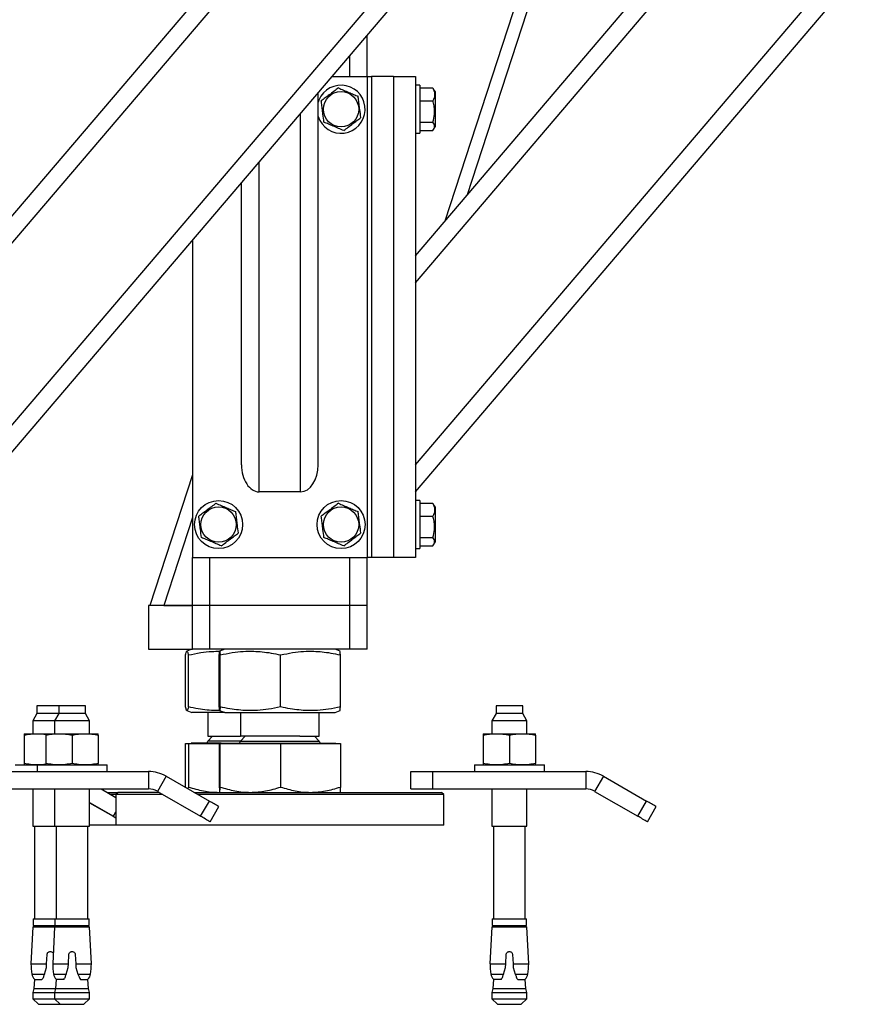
# Model space of a CAD drawing. Header units: millimetres. Extents: x 0 to 841, y 0 to 594.
# Tile 108 of 177: x 609 to 628, y 197 to 220. Entities that reach past the tile are written whole.
import ezdxf

# ---------------------------------------------------------------- set-up
doc = ezdxf.new("R2010")
doc.units = ezdxf.units.MM
doc.layers.add('TRAIT-FORT', color=4, linetype='Continuous', lineweight=25)

msp = doc.modelspace()

# ---------------------------------------------------------------- linework, layer by layer
at = {"layer": 'TRAIT-FORT', "color": 4, "linetype": 'Continuous', "lineweight": 25}
for p, q in [((607.762, 209.433), (630.236, 235.816)), ((607.762, 208.816), (630.762, 235.816)), ((607.762, 214.213), (626.164, 235.816)), ((607.762, 213.596), (626.69, 235.816)), ((617.762, 213.596), (636.69, 235.816)), ((617.762, 209.433), (640.237, 235.816)), ((617.762, 214.213), (636.164, 235.816)), ((617.762, 208.816), (640.762, 235.816)), ((622.28, 225.858), (618.949, 215.606)), ((621.769, 225.259), (618.438, 215.007)), ((616.662, 218.316), (616.662, 219.264)), ((616.262, 218.316), (616.262, 218.794)), ((615.855, 218.316), (616.662, 218.316)), ((616.662, 218.316), (616.762, 218.316)), ((616.662, 218.316), (616.662, 207.316)), ((616.762, 218.316), (616.762, 207.316)), ((617.262, 218.316), (616.762, 218.316)), ((617.262, 218.316), (617.262, 207.316)), ((617.262, 218.316), (617.762, 218.316)), ((617.762, 218.316), (617.762, 207.316)), ((617.862, 218.116), (617.762, 218.116)), ((617.862, 218.116), (617.862, 217.777)), ((617.862, 218.053), (618.162, 218.053)), ((618.162, 218.053), (618.177, 218.027)), ((618.212, 217.97), (618.178, 218.028)), ((615.537, 209.433), (615.537, 217.943)), ((615.554, 217.777), (615.537, 217.73)), ((617.862, 217.777), (617.862, 217.016)), ((618.212, 217.97), (618.212, 217.516)), ((617.862, 217.757), (618.162, 217.757)), ((615.137, 208.816), (615.137, 217.473)), ((618.212, 217.516), (618.212, 217.162)), ((617.862, 217.27), (618.162, 217.27)), ((618.178, 217.103), (618.212, 217.162)), ((617.762, 217.016), (617.862, 217.016)), ((617.862, 217.079), (618.162, 217.079)), ((614.187, 208.816), (614.187, 216.358)), ((613.787, 209.433), (613.787, 215.889)), ((612.662, 214.568), (612.662, 207.316)), ((612.662, 209.203), (611.692, 206.216)), ((615.137, 208.816), (614.187, 208.816)), ((617.862, 208.616), (617.762, 208.616)), ((617.862, 208.616), (617.862, 208.277)), ((617.862, 208.553), (618.162, 208.553)), ((618.162, 208.553), (618.177, 208.527)), ((618.212, 208.47), (618.178, 208.528)), ((618.212, 208.47), (618.212, 208.016)), ((612.662, 208.232), (612.007, 206.216)), ((617.862, 208.277), (617.862, 207.516)), ((617.862, 208.257), (618.162, 208.257)), ((618.212, 208.016), (618.212, 207.662)), ((617.862, 207.77), (618.162, 207.77)), ((618.178, 207.603), (618.212, 207.662)), ((617.762, 207.516), (617.862, 207.516)), ((617.862, 207.579), (618.162, 207.579)), ((612.662, 206.216), (612.662, 207.316)), ((612.662, 207.316), (616.662, 207.316)), ((613.062, 206.216), (613.062, 207.316)), ((616.262, 206.216), (616.262, 207.316)), ((616.662, 206.216), (616.662, 207.316)), ((616.762, 207.316), (616.662, 207.316)), ((617.262, 207.316), (616.762, 207.316)), ((617.762, 207.316), (617.262, 207.316)), ((611.662, 206.216), (611.662, 205.216)), ((612.662, 206.216), (611.662, 206.216)), ((612.007, 206.216), (612.662, 206.216)), ((613.062, 206.216), (612.662, 206.216)), ((612.662, 205.216), (612.662, 206.216)), ((616.262, 206.216), (613.062, 206.216)), ((613.062, 205.216), (613.062, 206.216)), ((616.662, 206.216), (616.262, 206.216)), ((616.262, 205.216), (616.262, 206.216)), ((616.662, 205.216), (616.662, 206.216)), ((611.662, 205.216), (612.662, 205.216)), ((612.651, 205.216), (612.536, 205.17)), ((613.062, 205.216), (612.662, 205.216)), ((616.262, 205.216), (613.062, 205.216)), ((613.401, 205.216), (613.286, 205.17)), ((616.038, 205.17), (615.924, 205.216)), ((616.662, 205.216), (616.262, 205.216)), ((612.506, 203.898), (612.506, 205.084)), ((612.57, 203.898), (612.57, 205.084)), ((613.278, 203.898), (613.278, 205.084)), ((613.297, 203.898), (613.297, 205.084)), ((614.681, 203.898), (614.681, 205.084)), ((616.046, 203.898), (616.046, 205.084)), ((609.108, 203.919), (609.108, 203.744)), ((609.606, 203.919), (609.108, 203.919)), ((609.606, 203.919), (609.606, 203.744)), ((610.216, 203.919), (609.606, 203.919)), ((610.216, 203.744), (610.216, 203.919)), ((619.606, 203.919), (619.606, 203.744)), ((620.216, 203.919), (619.606, 203.919)), ((620.216, 203.744), (620.216, 203.919)), ((609.108, 203.744), (609.014, 203.579)), ((609.606, 203.744), (609.108, 203.744)), ((609.606, 203.744), (609.511, 203.579)), ((610.216, 203.744), (609.606, 203.744)), ((610.311, 203.579), (610.216, 203.744)), ((612.536, 203.812), (612.651, 203.766)), ((613.401, 203.766), (612.651, 203.766)), ((613.012, 203.766), (613.012, 203.224)), ((613.286, 203.812), (613.401, 203.766)), ((613.401, 203.766), (615.924, 203.766)), ((613.762, 203.766), (613.762, 203.224)), ((615.562, 203.224), (615.562, 203.766)), ((615.924, 203.766), (616.038, 203.812)), ((619.606, 203.744), (619.511, 203.579)), ((620.216, 203.744), (619.606, 203.744)), ((620.31, 203.579), (620.216, 203.744)), ((609.014, 203.579), (609.014, 203.284)), ((609.511, 203.579), (609.014, 203.579)), ((609.511, 203.579), (609.511, 203.284)), ((610.311, 203.579), (609.511, 203.579)), ((610.311, 203.284), (610.311, 203.579)), ((619.511, 203.579), (619.511, 203.284)), ((620.31, 203.579), (619.511, 203.579)), ((620.31, 203.284), (620.31, 203.579)), ((608.814, 203.284), (609.114, 203.284)), ((608.814, 203.251), (608.814, 202.602)), ((609.114, 203.284), (609.31, 203.284)), ((609.31, 203.284), (609.611, 203.284)), ((609.31, 203.251), (609.31, 202.602)), ((609.611, 203.284), (610.211, 203.284)), ((609.911, 203.251), (609.911, 202.602)), ((610.211, 203.284), (610.511, 203.284)), ((610.511, 203.251), (610.511, 202.602)), ((613.121, 203.224), (613.012, 203.116)), ((613.012, 203.224), (613.494, 203.224)), ((613.494, 203.224), (613.762, 203.224)), ((613.87, 203.224), (613.762, 203.116)), ((615.122, 203.224), (613.762, 203.224)), ((615.122, 203.224), (615.562, 203.224)), ((615.562, 203.116), (615.454, 203.224)), ((619.311, 203.284), (619.611, 203.284)), ((619.311, 203.251), (619.311, 202.602)), ((619.611, 203.284), (620.211, 203.284)), ((619.911, 203.251), (619.911, 202.602)), ((620.211, 203.284), (620.511, 203.284)), ((620.511, 203.251), (620.511, 202.602)), ((612.506, 202.064), (612.506, 203.056)), ((612.506, 203.056), (612.57, 203.056)), ((612.57, 203.056), (612.57, 202.064)), ((612.57, 203.056), (613.278, 203.056)), ((612.635, 203.066), (612.635, 203.056)), ((613.318, 203.066), (612.635, 203.066)), ((613.762, 203.116), (613.012, 203.116)), ((613.278, 203.056), (613.278, 202.064)), ((613.278, 203.056), (613.297, 203.056)), ((613.297, 202.064), (613.297, 203.056)), ((613.297, 203.056), (614.681, 203.056)), ((613.318, 203.066), (613.384, 203.066)), ((613.384, 203.066), (613.384, 203.056)), ((613.384, 203.066), (615.314, 203.066)), ((613.762, 203.116), (615.562, 203.116)), ((614.681, 203.056), (614.681, 202.064)), ((614.681, 203.056), (616.046, 203.056)), ((615.314, 203.066), (615.94, 203.066)), ((615.94, 203.056), (615.94, 203.066)), ((616.046, 203.056), (616.046, 202.064)), ((608.613, 202.569), (609.114, 202.569)), ((609.111, 202.569), (609.111, 202.419)), ((609.111, 202.569), (610.71, 202.569)), ((610.71, 202.419), (610.71, 202.569)), ((619.111, 202.569), (619.111, 202.419)), ((619.111, 202.569), (620.711, 202.569)), ((620.711, 202.419), (620.711, 202.569)), ((608.161, 202.419), (611.661, 202.419)), ((611.661, 202.419), (611.661, 202.019)), ((611.661, 202.419), (611.663, 202.419)), ((612.061, 202.312), (611.861, 201.965)), ((612.061, 202.312), (613.05, 201.74)), ((617.661, 202.019), (617.661, 202.419)), ((617.661, 202.419), (618.161, 202.419)), ((618.161, 202.019), (618.161, 202.419)), ((618.161, 202.419), (621.661, 202.419)), ((621.661, 202.419), (621.661, 202.019)), ((622.061, 202.312), (621.861, 201.965)), ((622.061, 202.312), (623.05, 201.74)), ((608.161, 202.019), (611.661, 202.019)), ((609.014, 202.019), (609.014, 201.169)), ((609.511, 202.019), (609.511, 201.169)), ((610.311, 201.169), (610.311, 202.019)), ((610.575, 202.019), (610.912, 201.824)), ((612.506, 202.064), (612.508, 202.053)), ((612.563, 202.022), (612.57, 202.064)), ((617.661, 202.019), (618.161, 202.019)), ((618.161, 202.019), (621.661, 202.019)), ((619.511, 202.019), (619.511, 201.169)), ((620.31, 201.169), (620.31, 202.019)), ((610.71, 201.941), (610.962, 201.941)), ((610.912, 201.891), (610.797, 201.891)), ((610.962, 201.941), (610.912, 201.891)), ((610.912, 201.891), (610.912, 201.191)), ((611.99, 201.891), (610.912, 201.891)), ((611.903, 201.941), (610.962, 201.941)), ((611.861, 201.965), (612.85, 201.394)), ((612.703, 201.941), (618.362, 201.941)), ((618.412, 201.891), (612.789, 201.891)), ((618.412, 201.891), (618.362, 201.941)), ((618.412, 201.191), (618.412, 201.891)), ((621.861, 201.965), (622.85, 201.394)), ((610.311, 201.71), (610.858, 201.394)), ((610.311, 201.705), (610.851, 201.394)), ((612.85, 201.394), (613.05, 201.74)), ((613.067, 201.269), (613.267, 201.615)), ((622.85, 201.394), (623.05, 201.74)), ((623.067, 201.269), (623.267, 201.615)), ((610.851, 201.394), (610.852, 201.397)), ((610.858, 201.394), (610.912, 201.488)), ((609.014, 201.169), (609.511, 201.169)), ((609.053, 201.169), (609.053, 199.049)), ((609.511, 201.169), (610.311, 201.169)), ((609.551, 201.169), (609.551, 199.049)), ((610.271, 199.049), (610.271, 201.169)), ((610.912, 201.191), (610.311, 201.191)), ((613.097, 201.191), (610.912, 201.191)), ((618.412, 201.191), (613.097, 201.191)), ((619.511, 201.169), (620.31, 201.169)), ((619.551, 201.169), (619.551, 199.049)), ((620.271, 199.049), (620.271, 201.169)), ((609.015, 198.869), (608.971, 198.023)), ((609.015, 198.869), (609.513, 198.869)), ((609.021, 199.049), (609.021, 198.894)), ((609.021, 199.049), (609.518, 199.049)), ((609.021, 198.894), (609.518, 198.894)), ((609.121, 198.894), (609.121, 198.869)), ((609.513, 198.869), (609.468, 198.023)), ((609.513, 198.869), (610.309, 198.869)), ((609.518, 199.049), (609.518, 198.894)), ((609.518, 199.049), (610.303, 199.049)), ((609.518, 198.894), (610.303, 198.894)), ((609.618, 198.894), (609.618, 198.869)), ((610.203, 198.869), (610.203, 198.894)), ((610.303, 198.894), (610.303, 199.049)), ((610.353, 198.023), (610.309, 198.869)), ((619.512, 198.869), (619.468, 198.023)), ((619.512, 198.869), (620.309, 198.869)), ((619.519, 199.049), (619.519, 198.894)), ((619.519, 199.049), (620.304, 199.049)), ((619.519, 198.894), (620.304, 198.894)), ((619.618, 198.894), (619.618, 198.869)), ((620.203, 198.869), (620.203, 198.894)), ((620.304, 198.894), (620.304, 199.049)), ((620.353, 198.023), (620.309, 198.869)), ((609.329, 198.023), (609.34, 198.234)), ((609.827, 198.023), (609.838, 198.234)), ((609.984, 198.234), (609.995, 198.023)), ((619.827, 198.023), (619.837, 198.234)), ((619.984, 198.234), (619.995, 198.023)), ((608.971, 198.023), (609.329, 198.023)), ((609.325, 197.936), (609.329, 198.023)), ((609.468, 198.023), (609.827, 198.023)), ((609.822, 197.936), (609.827, 198.023)), ((609.995, 198.023), (609.999, 197.936)), ((609.995, 198.023), (610.353, 198.023)), ((619.468, 198.023), (619.827, 198.023)), ((619.822, 197.936), (619.827, 198.023)), ((619.995, 198.023), (619.999, 197.936)), ((619.995, 198.023), (620.353, 198.023)), ((608.988, 197.781), (609.278, 197.781)), ((609.278, 197.781), (609.325, 197.936)), ((609.486, 197.781), (609.776, 197.781)), ((609.776, 197.781), (609.822, 197.936)), ((609.999, 197.936), (610.046, 197.781)), ((610.046, 197.781), (610.336, 197.781)), ((619.486, 197.781), (619.776, 197.781)), ((619.776, 197.781), (619.822, 197.936)), ((619.999, 197.936), (620.046, 197.781)), ((620.046, 197.781), (620.336, 197.781)), ((609.05, 197.665), (609.034, 197.454)), ((609.05, 197.665), (609.223, 197.665)), ((609.223, 197.665), (609.239, 197.684)), ((609.547, 197.665), (609.532, 197.454)), ((609.72, 197.665), (609.547, 197.665)), ((609.72, 197.665), (609.736, 197.684)), ((610.086, 197.684), (610.102, 197.665)), ((610.102, 197.665), (610.274, 197.665)), ((610.29, 197.454), (610.274, 197.665)), ((619.548, 197.665), (619.532, 197.454)), ((619.72, 197.665), (619.548, 197.665)), ((619.72, 197.665), (619.736, 197.684)), ((620.085, 197.684), (620.101, 197.665)), ((620.101, 197.665), (620.275, 197.665)), ((620.29, 197.454), (620.275, 197.665)), ((609.034, 197.454), (609.016, 197.363)), ((609.016, 197.363), (609.016, 197.219)), ((609.016, 197.363), (609.513, 197.363)), ((609.034, 197.454), (609.532, 197.454)), ((609.532, 197.454), (609.513, 197.363)), ((609.513, 197.363), (609.513, 197.219)), ((609.513, 197.363), (610.308, 197.363)), ((609.532, 197.454), (610.29, 197.454)), ((610.308, 197.363), (610.29, 197.454)), ((610.308, 197.219), (610.308, 197.363)), ((619.532, 197.454), (619.513, 197.363)), ((619.513, 197.363), (619.513, 197.219)), ((619.513, 197.363), (620.308, 197.363)), ((619.532, 197.454), (620.29, 197.454)), ((620.308, 197.363), (620.29, 197.454)), ((620.308, 197.219), (620.308, 197.363)), ((609.016, 197.219), (609.141, 197.094)), ((609.016, 197.219), (609.513, 197.219)), ((609.141, 197.094), (609.638, 197.094)), ((609.513, 197.219), (609.638, 197.094)), ((609.513, 197.219), (610.308, 197.219)), ((609.638, 197.094), (610.183, 197.094)), ((610.183, 197.094), (610.308, 197.219)), ((619.513, 197.219), (619.638, 197.094)), ((619.513, 197.219), (620.308, 197.219)), ((619.638, 197.094), (620.183, 197.094)), ((620.183, 197.094), (620.308, 197.219))]:
    msp.add_line(p, q, dxfattribs=at)
at = {"layer": 'TRAIT-FORT', "color": 4, "linetype": 'Continuous', "lineweight": 25, "flags": 128}
for points in [[(610.851, 201.394), (610.893, 201.369), (610.912, 201.358)], [(610.858, 201.394), (610.9, 201.369), (610.912, 201.362)]]:
    msp.add_lwpolyline(points, dxfattribs=at)
at = {"layer": 'TRAIT-FORT', "color": 4, "linetype": 'Continuous', "lineweight": 25}
for centre, radius in [((616.062, 217.566), 0.404), ((613.262, 208.066), 0.55), ((616.062, 208.066), 0.55), ((613.262, 208.066), 0.404), ((616.062, 208.066), 0.404)]:
    msp.add_circle(centre, radius, dxfattribs=at)
for centre, radius, start, end in [((616.062, 217.566), 0.55, 197.3414, 157.4773), ((612.962, 203.116), 0.05, 270, 360), ((613.712, 203.116), 0.05, 270, 360), ((615.612, 203.116), 0.05, 180, 270), ((611.661, 201.619), 0.8, 60, 90), ((621.661, 201.619), 0.8, 60, 90), ((611.661, 201.619), 0.4, 60, 90), ((621.661, 201.619), 0.4, 60, 90), ((592.522, 165.907), 41.296, 59.8452, 60.1923), ((598.185, 158.39), 49.975, 59.8753, 60.1621), ((591.912, 164.85), 42.118, 59.8486, 60.1889), ((601.912, 164.85), 42.118, 59.8486, 60.1889), ((611.735, 198.102), 2.765, 181.6416, 186.6689), ((612.232, 198.102), 2.765, 181.6416, 186.6689), ((607.589, 198.102), 2.765, 353.3311, 358.3584), ((622.232, 198.102), 2.765, 181.6416, 186.6689), ((617.589, 198.102), 2.765, 353.3311, 358.3584), ((609.187, 197.812), 0.2, 188.7137, 226.9395), ((609.684, 197.812), 0.2, 188.7137, 226.9395), ((610.137, 197.812), 0.2, 313.0605, 351.2863), ((619.684, 197.812), 0.2, 188.7137, 226.9395), ((620.137, 197.812), 0.2, 313.0605, 351.2863)]:
    msp.add_arc(centre, radius, start, end, dxfattribs=at)
for centre, start_param, end_param in [((614.187, 209.433), 1.570796, 3.141593), ((615.137, 209.433), 3.141593, 4.712389)]:
    msp.add_ellipse(centre, major_axis=(0, 0.617), ratio=0.648466, start_param=start_param, end_param=end_param, dxfattribs=at)
for points, knots in [([(616.001, 218.053), (615.968, 218.027), (615.899, 217.975), (615.797, 217.898), (615.7, 217.825), (615.64, 217.78), (615.61, 217.757)], [0, 0, 0, 0, 0.264163, 0.535258, 0.765241, 1, 1, 1, 1]), ([(616.001, 218.053), (616.041, 218.036), (616.12, 218.003), (616.237, 217.953), (616.35, 217.906), (616.419, 217.876), (616.454, 217.862)], [0, 0, 0, 0, 0.2641621, 0.5341279, 0.7646177, 1, 1, 1, 1]), ([(618.162, 218.053), (618.173, 218.027), (618.195, 217.975), (618.203, 217.898), (618.191, 217.825), (618.172, 217.78), (618.162, 217.757)], [0, 0, 0, 0, 0.264603, 0.535073, 0.765448, 1, 1, 1, 1]), ([(616.514, 217.375), (616.507, 217.437), (616.494, 217.539), (616.475, 217.688), (616.463, 217.788), (616.456, 217.845), (616.454, 217.862)], [0, 0, 0, 0, 0.385467, 0.637749, 0.896574, 1, 1, 1, 1]), ([(615.67, 217.27), (615.663, 217.332), (615.65, 217.434), (615.632, 217.583), (615.619, 217.683), (615.612, 217.74), (615.61, 217.757)], [0, 0, 0, 0, 0.385469, 0.637561, 0.896574, 1, 1, 1, 1]), ([(618.162, 217.27), (618.177, 217.332), (618.203, 217.434), (618.199, 217.583), (618.182, 217.683), (618.167, 217.74), (618.162, 217.757)], [0, 0, 0, 0, 0.385627, 0.637821, 0.896672, 1, 1, 1, 1]), ([(616.123, 217.079), (616.157, 217.105), (616.225, 217.157), (616.327, 217.233), (616.424, 217.307), (616.484, 217.352), (616.514, 217.375)], [0, 0, 0, 0, 0.264142, 0.535245, 0.765263, 1, 1, 1, 1]), ([(616.123, 217.079), (616.083, 217.095), (616.004, 217.129), (615.887, 217.179), (615.774, 217.226), (615.705, 217.255), (615.67, 217.27)], [0, 0, 0, 0, 0.264149, 0.534119, 0.764632, 1, 1, 1, 1]), ([(618.162, 217.079), (618.173, 217.095), (618.195, 217.129), (618.203, 217.179), (618.191, 217.226), (618.172, 217.255), (618.162, 217.27)], [0, 0, 0, 0, 0.264814, 0.535305, 0.765711, 1, 1, 1, 1]), ([(613.201, 208.553), (613.168, 208.527), (613.099, 208.475), (612.997, 208.398), (612.9, 208.325), (612.84, 208.28), (612.81, 208.257)], [0, 0, 0, 0, 0.264163, 0.535258, 0.765241, 1, 1, 1, 1]), ([(613.201, 208.553), (613.241, 208.536), (613.32, 208.503), (613.437, 208.453), (613.55, 208.406), (613.619, 208.376), (613.654, 208.362)], [0, 0, 0, 0, 0.2641621, 0.5341279, 0.7646177, 1, 1, 1, 1]), ([(616.001, 208.553), (615.968, 208.527), (615.899, 208.475), (615.797, 208.398), (615.7, 208.325), (615.64, 208.28), (615.61, 208.257)], [0, 0, 0, 0, 0.264163, 0.535258, 0.765241, 1, 1, 1, 1]), ([(616.001, 208.553), (616.041, 208.536), (616.12, 208.503), (616.237, 208.453), (616.35, 208.406), (616.419, 208.376), (616.454, 208.362)], [0, 0, 0, 0, 0.2641621, 0.5341279, 0.7646177, 1, 1, 1, 1]), ([(618.162, 208.553), (618.173, 208.527), (618.195, 208.475), (618.203, 208.398), (618.191, 208.325), (618.172, 208.28), (618.162, 208.257)], [0, 0, 0, 0, 0.264603, 0.535073, 0.765448, 1, 1, 1, 1]), ([(613.714, 207.875), (613.707, 207.937), (613.694, 208.039), (613.675, 208.188), (613.663, 208.288), (613.656, 208.345), (613.654, 208.362)], [0, 0, 0, 0, 0.385467, 0.637749, 0.896574, 1, 1, 1, 1]), ([(616.514, 207.875), (616.507, 207.937), (616.494, 208.039), (616.475, 208.188), (616.463, 208.288), (616.456, 208.345), (616.454, 208.362)], [0, 0, 0, 0, 0.385467, 0.637749, 0.896574, 1, 1, 1, 1]), ([(612.87, 207.77), (612.863, 207.832), (612.85, 207.934), (612.832, 208.083), (612.819, 208.183), (612.812, 208.24), (612.81, 208.257)], [0, 0, 0, 0, 0.385516, 0.637561, 0.896573, 1, 1, 1, 1]), ([(615.67, 207.77), (615.663, 207.832), (615.65, 207.934), (615.632, 208.083), (615.619, 208.183), (615.612, 208.24), (615.61, 208.257)], [0, 0, 0, 0, 0.385516, 0.637561, 0.896573, 1, 1, 1, 1]), ([(618.162, 207.77), (618.177, 207.832), (618.203, 207.934), (618.199, 208.083), (618.182, 208.183), (618.167, 208.24), (618.162, 208.257)], [0, 0, 0, 0, 0.385674, 0.637821, 0.896672, 1, 1, 1, 1]), ([(613.323, 207.579), (613.357, 207.605), (613.425, 207.657), (613.527, 207.733), (613.624, 207.807), (613.684, 207.852), (613.714, 207.875)], [0, 0, 0, 0, 0.264142, 0.535245, 0.765263, 1, 1, 1, 1]), ([(616.123, 207.579), (616.157, 207.605), (616.225, 207.657), (616.327, 207.733), (616.424, 207.807), (616.484, 207.852), (616.514, 207.875)], [0, 0, 0, 0, 0.264142, 0.535245, 0.765263, 1, 1, 1, 1]), ([(613.323, 207.579), (613.284, 207.595), (613.204, 207.629), (613.087, 207.679), (612.974, 207.726), (612.905, 207.755), (612.87, 207.77)], [0, 0, 0, 0, 0.264149, 0.534138, 0.764632, 1, 1, 1, 1]), ([(616.123, 207.579), (616.083, 207.595), (616.004, 207.629), (615.887, 207.679), (615.774, 207.726), (615.705, 207.755), (615.67, 207.77)], [0, 0, 0, 0, 0.264149, 0.534138, 0.764632, 1, 1, 1, 1]), ([(618.162, 207.579), (618.173, 207.595), (618.195, 207.629), (618.203, 207.679), (618.191, 207.726), (618.172, 207.755), (618.162, 207.77)], [0, 0, 0, 0, 0.264814, 0.535323, 0.765711, 1, 1, 1, 1]), ([(612.506, 205.084), (612.511, 205.104), (612.519, 205.141), (612.531, 205.168), (612.54, 205.172), (612.551, 205.158), (612.56, 205.13), (612.567, 205.1), (612.57, 205.084)], [0, 0, 0, 0, 0.202068, 0.382661, 0.555307, 0.692974, 0.838878, 1, 1, 1, 1]), ([(612.57, 205.084), (612.664, 205.103), (612.842, 205.14), (613.084, 205.168), (613.23, 205.168), (613.291, 205.168)], [0, 0, 0, 0, 0.394164, 0.746582, 1, 1, 1, 1]), ([(613.278, 205.084), (613.279, 205.104), (613.282, 205.141), (613.284, 205.168), (613.289, 205.172), (613.29, 205.158), (613.294, 205.13), (613.296, 205.1), (613.297, 205.084)], [0, 0, 0, 0, 0.202088, 0.38272, 0.555307, 0.693036, 0.838952, 1, 1, 1, 1]), ([(613.297, 205.084), (613.389, 205.104), (613.564, 205.141), (613.822, 205.168), (614.05, 205.172), (614.262, 205.158), (614.468, 205.13), (614.608, 205.1), (614.681, 205.084)], [0, 0, 0, 0, 0.201942, 0.382641, 0.555406, 0.693001, 0.838901, 1, 1, 1, 1]), ([(614.681, 205.084), (614.773, 205.104), (614.945, 205.141), (615.199, 205.168), (615.424, 205.172), (615.633, 205.158), (615.835, 205.13), (615.974, 205.1), (616.046, 205.084)], [0, 0, 0, 0, 0.202038, 0.382646, 0.555255, 0.693033, 0.838883, 1, 1, 1, 1]), ([(616.046, 205.084), (616.045, 205.103), (616.043, 205.14), (616.04, 205.167), (616.038, 205.167), (616.037, 205.167)], [0, 0, 0, 0, 0.412772, 0.78172, 1, 1, 1, 1]), ([(612.57, 203.898), (612.566, 203.878), (612.558, 203.841), (612.546, 203.813), (612.535, 203.809), (612.525, 203.824), (612.516, 203.851), (612.51, 203.882), (612.506, 203.898)], [0, 0, 0, 0, 0.202068, 0.38272, 0.555326, 0.692993, 0.838897, 1, 1, 1, 1]), ([(613.291, 203.814), (613.259, 203.814), (613.161, 203.811), (612.996, 203.824), (612.787, 203.851), (612.645, 203.882), (612.57, 203.898)], [0, 0, 0, 0, 0.132374, 0.40104, 0.68593, 1, 1, 1, 1]), ([(613.297, 203.898), (613.296, 203.878), (613.293, 203.841), (613.289, 203.813), (613.286, 203.809), (613.284, 203.824), (613.281, 203.851), (613.279, 203.882), (613.278, 203.898)], [0, 0, 0, 0, 0.202089, 0.382727, 0.555308, 0.692918, 0.838835, 1, 1, 1, 1]), ([(614.681, 203.898), (614.589, 203.878), (614.414, 203.841), (614.156, 203.813), (613.928, 203.809), (613.716, 203.824), (613.511, 203.851), (613.37, 203.882), (613.297, 203.898)], [0, 0, 0, 0, 0.202352, 0.382638, 0.555462, 0.692999, 0.838957, 1, 1, 1, 1]), ([(616.046, 203.898), (615.955, 203.878), (615.783, 203.841), (615.529, 203.813), (615.304, 203.809), (615.095, 203.824), (614.892, 203.851), (614.754, 203.882), (614.681, 203.898)], [0, 0, 0, 0, 0.201978, 0.382586, 0.555195, 0.692973, 0.838823, 1, 1, 1, 1]), ([(616.037, 203.814), (616.037, 203.813), (616.038, 203.811), (616.041, 203.825), (616.043, 203.851), (616.045, 203.882), (616.046, 203.898)], [0, 0, 0, 0, 0.091828, 0.372873, 0.67086, 1, 1, 1, 1]), ([(608.814, 203.251), (608.863, 203.26), (608.963, 203.279), (609.063, 203.282), (609.114, 203.284)], [0, 0, 0, 0, 0.498337, 1, 1, 1, 1]), ([(608.814, 203.284), (608.814, 203.282), (608.814, 203.279), (608.814, 203.26), (608.814, 203.251)], [0, 0, 0, 0, 0.497842, 1, 1, 1, 1]), ([(609.114, 203.284), (609.164, 203.283), (609.227, 203.282), (609.291, 203.271), (609.304, 203.268)], [0, 0, 0, 0, 0.782904, 1, 1, 1, 1]), ([(609.31, 203.251), (609.36, 203.26), (609.459, 203.279), (609.56, 203.282), (609.611, 203.284)], [0, 0, 0, 0, 0.4972582, 1, 1, 1, 1]), ([(609.31, 203.284), (609.31, 203.282), (609.31, 203.279), (609.31, 203.26), (609.31, 203.251)], [0, 0, 0, 0, 0.497842, 1, 1, 1, 1]), ([(609.611, 203.284), (609.661, 203.282), (609.761, 203.279), (609.861, 203.26), (609.911, 203.251)], [0, 0, 0, 0, 0.496897, 1, 1, 1, 1]), ([(609.911, 203.251), (609.96, 203.26), (610.06, 203.279), (610.16, 203.282), (610.211, 203.284)], [0, 0, 0, 0, 0.4982007, 1, 1, 1, 1]), ([(610.211, 203.284), (610.261, 203.282), (610.362, 203.279), (610.461, 203.26), (610.511, 203.251)], [0, 0, 0, 0, 0.4987836, 1, 1, 1, 1]), ([(610.511, 203.251), (610.511, 203.26), (610.511, 203.279), (610.511, 203.282), (610.511, 203.284)], [0, 0, 0, 0, 0.498307, 1, 1, 1, 1]), ([(619.311, 203.251), (619.361, 203.26), (619.46, 203.279), (619.56, 203.282), (619.611, 203.284)], [0, 0, 0, 0, 0.4982007, 1, 1, 1, 1]), ([(619.311, 203.284), (619.311, 203.282), (619.311, 203.279), (619.311, 203.26), (619.311, 203.251)], [0, 0, 0, 0, 0.497842, 1, 1, 1, 1]), ([(619.611, 203.284), (619.661, 203.282), (619.761, 203.279), (619.861, 203.26), (619.911, 203.251)], [0, 0, 0, 0, 0.496897, 1, 1, 1, 1]), ([(619.911, 203.251), (619.96, 203.26), (620.06, 203.279), (620.16, 203.282), (620.211, 203.284)], [0, 0, 0, 0, 0.4982007, 1, 1, 1, 1]), ([(620.211, 203.284), (620.261, 203.282), (620.362, 203.279), (620.461, 203.26), (620.511, 203.251)], [0, 0, 0, 0, 0.4978484, 1, 1, 1, 1]), ([(620.511, 203.251), (620.511, 203.26), (620.511, 203.279), (620.511, 203.282), (620.511, 203.284)], [0, 0, 0, 0, 0.498307, 1, 1, 1, 1]), ([(609.114, 202.569), (609.063, 202.57), (608.963, 202.574), (608.863, 202.593), (608.814, 202.602)], [0, 0, 0, 0, 0.498654, 1, 1, 1, 1]), ([(608.814, 202.602), (608.814, 202.593), (608.814, 202.574), (608.814, 202.57), (608.814, 202.569)], [0, 0, 0, 0, 0.4977629, 1, 1, 1, 1]), ([(609.304, 202.584), (609.291, 202.582), (609.228, 202.571), (609.164, 202.57), (609.114, 202.569)], [0, 0, 0, 0, 0.209791, 1, 1, 1, 1]), ([(609.611, 202.569), (609.561, 202.57), (609.46, 202.574), (609.36, 202.593), (609.31, 202.602)], [0, 0, 0, 0, 0.497855, 1, 1, 1, 1]), ([(609.31, 202.602), (609.31, 202.593), (609.31, 202.574), (609.31, 202.57), (609.31, 202.569)], [0, 0, 0, 0, 0.498307, 1, 1, 1, 1]), ([(609.911, 202.602), (609.861, 202.593), (609.762, 202.574), (609.661, 202.57), (609.611, 202.569)], [0, 0, 0, 0, 0.4982007, 1, 1, 1, 1]), ([(610.211, 202.569), (610.16, 202.57), (610.06, 202.574), (609.961, 202.593), (609.911, 202.602)], [0, 0, 0, 0, 0.4987901, 1, 1, 1, 1]), ([(610.511, 202.602), (610.461, 202.593), (610.362, 202.574), (610.261, 202.57), (610.211, 202.569)], [0, 0, 0, 0, 0.4982007, 1, 1, 1, 1]), ([(610.511, 202.569), (610.511, 202.57), (610.511, 202.574), (610.511, 202.593), (610.511, 202.602)], [0, 0, 0, 0, 0.497848, 1, 1, 1, 1]), ([(619.611, 202.569), (619.561, 202.57), (619.46, 202.574), (619.361, 202.593), (619.311, 202.602)], [0, 0, 0, 0, 0.4987901, 1, 1, 1, 1]), ([(619.311, 202.602), (619.311, 202.593), (619.311, 202.574), (619.311, 202.57), (619.311, 202.569)], [0, 0, 0, 0, 0.498307, 1, 1, 1, 1]), ([(619.911, 202.602), (619.861, 202.593), (619.762, 202.574), (619.661, 202.57), (619.611, 202.569)], [0, 0, 0, 0, 0.4982007, 1, 1, 1, 1]), ([(620.211, 202.569), (620.161, 202.57), (620.06, 202.574), (619.961, 202.593), (619.911, 202.602)], [0, 0, 0, 0, 0.496903, 1, 1, 1, 1]), ([(620.511, 202.602), (620.461, 202.593), (620.362, 202.574), (620.261, 202.57), (620.211, 202.569)], [0, 0, 0, 0, 0.499142, 1, 1, 1, 1]), ([(620.511, 202.569), (620.511, 202.57), (620.511, 202.574), (620.511, 202.593), (620.511, 202.602)], [0, 0, 0, 0, 0.497848, 1, 1, 1, 1]), ([(612.57, 202.064), (612.684, 202.03), (612.857, 201.98), (613.093, 201.946), (613.213, 201.943), (613.273, 201.941)], [0, 0, 0, 0, 0.495047, 0.747336, 1, 1, 1, 1]), ([(613.278, 202.064), (613.279, 202.03), (613.282, 201.98), (613.285, 201.946), (613.286, 201.943), (613.287, 201.941)], [0, 0, 0, 0, 0.49524, 0.747635, 1, 1, 1, 1]), ([(613.287, 201.941), (613.289, 201.947), (613.292, 201.96), (613.295, 202.029), (613.297, 202.064)], [0, 0, 0, 0, 0.494515, 1, 1, 1, 1]), ([(613.297, 202.064), (613.409, 202.03), (613.579, 201.98), (613.812, 201.946), (613.93, 201.943), (613.989, 201.941)], [0, 0, 0, 0, 0.49578, 0.747735, 1, 1, 1, 1]), ([(613.989, 201.941), (614.105, 201.947), (614.34, 201.96), (614.567, 202.029), (614.681, 202.064)], [0, 0, 0, 0, 0.494515, 1, 1, 1, 1]), ([(614.681, 202.064), (614.792, 202.03), (614.959, 201.98), (615.189, 201.946), (615.306, 201.943), (615.364, 201.941)], [0, 0, 0, 0, 0.495258, 0.748228, 1, 1, 1, 1]), ([(615.364, 201.941), (615.478, 201.947), (615.71, 201.959), (615.933, 202.029), (616.046, 202.064)], [0, 0, 0, 0, 0.494911, 1, 1, 1, 1]), ([(616.046, 202.064), (616.045, 202.03), (616.043, 201.98), (616.04, 201.946), (616.038, 201.943), (616.037, 201.941)], [0, 0, 0, 0, 0.49524, 0.747635, 1, 1, 1, 1]), ([(609.34, 198.234), (609.342, 198.242), (609.345, 198.258), (609.359, 198.279), (609.379, 198.294), (609.398, 198.3), (609.418, 198.301), (609.438, 198.298), (609.46, 198.286), (609.474, 198.27), (609.479, 198.258), (609.481, 198.254)], [0, 0, 0, 0, 0.124777, 0.250248, 0.377053, 0.500463, 0.555263, 0.681983, 0.80709, 0.93192, 1, 1, 1, 1]), ([(609.838, 198.234), (609.839, 198.242), (609.842, 198.258), (609.857, 198.278), (609.876, 198.294), (609.895, 198.3), (609.916, 198.301), (609.936, 198.298), (609.958, 198.286), (609.974, 198.267), (609.982, 198.249), (609.984, 198.237), (609.984, 198.234)], [0, 0, 0, 0, 0.112299, 0.225204, 0.336591, 0.451011, 0.500328, 0.61437, 0.727014, 0.839372, 0.95377, 1, 1, 1, 1]), ([(619.837, 198.234), (619.839, 198.242), (619.842, 198.258), (619.856, 198.279), (619.876, 198.294), (619.895, 198.3), (619.915, 198.301), (619.935, 198.298), (619.957, 198.286), (619.973, 198.267), (619.982, 198.249), (619.984, 198.237), (619.984, 198.234)], [0, 0, 0, 0, 0.112361, 0.225328, 0.339569, 0.45071, 0.500053, 0.614159, 0.726864, 0.839284, 0.953744, 1, 1, 1, 1]), ([(609.278, 197.781), (609.27, 197.76), (609.256, 197.723), (609.244, 197.695), (609.239, 197.684)], [0, 0, 0, 0, 0.59327, 1, 1, 1, 1]), ([(609.776, 197.781), (609.767, 197.76), (609.753, 197.723), (609.741, 197.695), (609.736, 197.684)], [0, 0, 0, 0, 0.593533, 1, 1, 1, 1]), ([(610.046, 197.781), (610.054, 197.76), (610.068, 197.723), (610.081, 197.695), (610.086, 197.684)], [0, 0, 0, 0, 0.593533, 1, 1, 1, 1]), ([(619.776, 197.781), (619.767, 197.76), (619.753, 197.723), (619.741, 197.695), (619.736, 197.684)], [0, 0, 0, 0, 0.59327, 1, 1, 1, 1]), ([(620.046, 197.781), (620.054, 197.76), (620.068, 197.723), (620.08, 197.695), (620.085, 197.684)], [0, 0, 0, 0, 0.59327, 1, 1, 1, 1])]:
    msp.add_open_spline(points, degree=3, knots=knots, dxfattribs=at)

doc.saveas('drawing.dxf')
